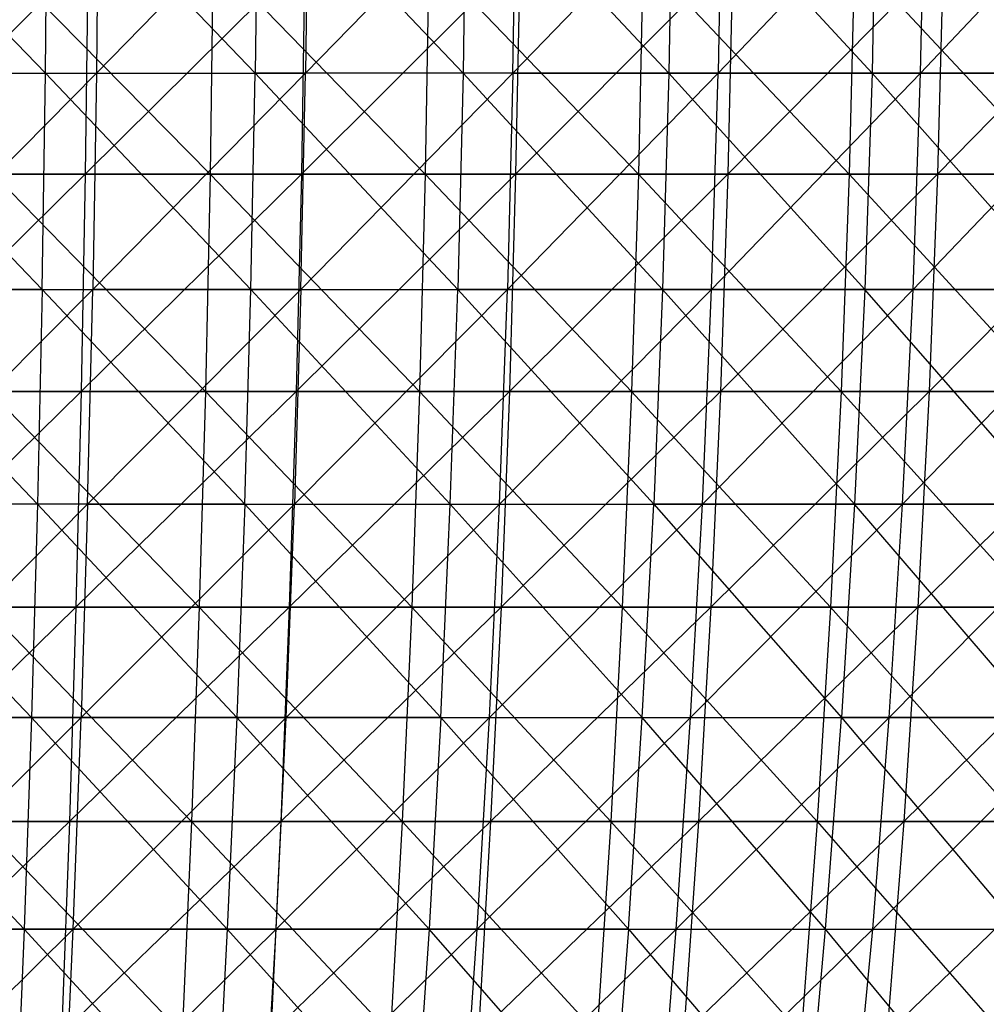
# Model space of a CAD drawing. Extents: x -125 to 125, y -143 to 0.
# Tile 142 of 256: x 8 to 19, y -99 to -87. Entities that reach past the tile are written whole.
import ezdxf

# ---------------------------------------------------------------- set-up
doc = ezdxf.new("R2010")
doc.units = 0
doc.header["$LTSCALE"] = 25.4
doc.layers.get('0').update_dxf_attribs({"linetype": 'CONTINUOUS'})

# ---------------------------------------------------------------- blocks, each defined once
blk = doc.blocks.new('NL2500027000_STL_3')
at = {"color": 0}
for p, q in [((8.224, -87.984, 55.371), (5.818, -85.494, 55.837)), ((8.224, -87.984, 55.371), (5.818, -85.494, 55.837)), ((8.224, -87.984, 55.371), (8.248, -85.494, 55.53)), ((8.224, -87.984, 55.371), (8.248, -85.494, 55.53)), ((8.248, -85.494, 55.53), (10.632, -87.984, 54.96)), ((8.248, -85.494, 55.53), (10.632, -87.984, 54.96)), ((8.832, -85.494, -55.44), (8.807, -87.984, -55.282)), ((8.807, -87.984, -55.282), (11.242, -85.494, -55.002)), ((8.832, -85.494, -55.44), (8.807, -87.984, -55.282)), ((8.807, -87.984, -55.282), (11.242, -85.494, -55.002)), ((10.662, -85.494, 55.118), (10.632, -87.984, 54.96)), ((10.662, -85.494, 55.118), (10.632, -87.984, 54.96)), ((13.019, -87.984, 54.444), (10.662, -85.494, 55.118)), ((13.019, -87.984, 54.444), (10.662, -85.494, 55.118)), ((13.63, -85.494, -54.46), (11.21, -87.984, -54.845)), ((11.242, -85.494, -55.002), (11.21, -87.984, -54.845)), ((13.63, -85.494, -54.46), (11.21, -87.984, -54.845)), ((11.242, -85.494, -55.002), (11.21, -87.984, -54.845)), ((13.056, -85.494, 54.6), (13.019, -87.984, 54.444)), ((13.056, -85.494, 54.6), (13.019, -87.984, 54.444)), ((15.381, -87.984, 53.824), (13.056, -85.494, 54.6)), ((15.381, -87.984, 53.824), (13.056, -85.494, 54.6)), ((13.591, -87.984, -54.304), (13.63, -85.494, -54.46)), ((13.591, -87.984, -54.304), (13.63, -85.494, -54.46)), ((13.591, -87.984, -54.304), (15.993, -85.494, -53.813)), ((13.591, -87.984, -54.304), (15.993, -85.494, -53.813)), ((15.426, -85.494, 53.979), (15.381, -87.984, 53.824)), ((15.426, -85.494, 53.979), (15.381, -87.984, 53.824)), ((17.715, -87.984, 53.102), (15.426, -85.494, 53.979)), ((17.715, -87.984, 53.102), (15.426, -85.494, 53.979)), ((18.325, -85.494, -53.064), (15.947, -87.984, -53.659)), ((15.993, -85.494, -53.813), (15.947, -87.984, -53.659)), ((18.325, -85.494, -53.064), (15.947, -87.984, -53.659)), ((15.993, -85.494, -53.813), (15.947, -87.984, -53.659)), ((17.765, -85.494, 53.254), (17.715, -87.984, 53.102)), ((17.765, -85.494, 53.254), (17.715, -87.984, 53.102)), ((18.273, -87.984, -52.913), (18.325, -85.494, -53.064)), ((18.273, -87.984, -52.913), (18.325, -85.494, -53.064)), ((18.273, -87.984, -52.913), (20.622, -85.494, -52.215)), ((18.273, -87.984, -52.913), (20.622, -85.494, -52.215)), ((8.71, -86.636, -59.245), (6.183, -89.141, -59.351)), ((8.71, -86.636, -59.245), (6.183, -89.141, -59.351)), ((7.651, -86.636, 59.391), (10.113, -89.141, 58.809)), ((7.651, -86.636, 59.391), (10.113, -89.141, 58.809)), ((8.71, -86.636, -59.245), (8.68, -89.141, -59.037)), ((8.71, -86.636, -59.245), (8.68, -89.141, -59.037)), ((11.2, -86.636, -58.825), (8.68, -89.141, -59.037)), ((11.2, -86.636, -58.825), (8.68, -89.141, -59.037)), ((10.148, -86.636, 59.016), (10.113, -89.141, 58.809)), ((10.148, -86.636, 59.016), (10.113, -89.141, 58.809)), ((10.148, -86.636, 59.016), (12.583, -89.141, 58.33)), ((10.148, -86.636, 59.016), (12.583, -89.141, 58.33)), ((11.2, -86.636, -58.825), (11.161, -89.141, -58.619)), ((11.2, -86.636, -58.825), (11.161, -89.141, -58.619)), ((13.67, -86.636, -58.301), (11.161, -89.141, -58.619)), ((13.67, -86.636, -58.301), (11.161, -89.141, -58.619)), ((12.627, -86.636, 58.536), (12.583, -89.141, 58.33)), ((12.627, -86.636, 58.536), (12.583, -89.141, 58.33)), ((12.627, -86.636, 58.536), (15.031, -89.141, 57.748)), ((12.627, -86.636, 58.536), (15.031, -89.141, 57.748)), ((13.67, -86.636, -58.301), (13.622, -89.141, -58.096)), ((13.67, -86.636, -58.301), (13.622, -89.141, -58.096)), ((16.115, -86.636, -57.673), (13.622, -89.141, -58.096)), ((16.115, -86.636, -57.673), (13.622, -89.141, -58.096)), ((15.084, -86.636, 57.951), (15.031, -89.141, 57.748)), ((15.084, -86.636, 57.951), (15.031, -89.141, 57.748)), ((15.084, -86.636, 57.951), (17.452, -89.141, 57.063)), ((15.084, -86.636, 57.951), (17.452, -89.141, 57.063)), ((16.115, -86.636, -57.673), (16.059, -89.141, -57.471)), ((16.115, -86.636, -57.673), (16.059, -89.141, -57.471)), ((18.532, -86.636, -56.942), (16.059, -89.141, -57.471)), ((18.532, -86.636, -56.942), (16.059, -89.141, -57.471)), ((17.513, -86.636, 57.264), (17.452, -89.141, 57.063)), ((17.513, -86.636, 57.264), (17.452, -89.141, 57.063)), ((17.513, -86.636, 57.264), (19.842, -89.141, 56.277)), ((17.513, -86.636, 57.264), (19.842, -89.141, 56.277)), ((18.532, -86.636, -56.942), (18.467, -89.141, -56.743)), ((18.532, -86.636, -56.942), (18.467, -89.141, -56.743)), ((20.916, -86.636, -56.11), (18.467, -89.141, -56.743)), ((20.916, -86.636, -56.11), (18.467, -89.141, -56.743)), ((5.801, -87.984, 55.678), (8.185, -90.464, 55.109)), ((5.801, -87.984, 55.678), (8.185, -90.464, 55.109)), ((5.801, -87.984, 55.678), (8.224, -87.984, 55.371)), ((5.801, -87.984, 55.678), (8.224, -87.984, 55.371)), ((6.357, -90.464, -55.349), (8.807, -87.984, -55.282)), ((6.357, -90.464, -55.349), (8.807, -87.984, -55.282)), ((6.387, -87.984, -55.613), (8.807, -87.984, -55.282)), ((6.387, -87.984, -55.613), (8.807, -87.984, -55.282)), ((8.185, -90.464, 55.109), (8.224, -87.984, 55.371)), ((8.185, -90.464, 55.109), (8.224, -87.984, 55.371)), ((10.581, -90.464, 54.699), (8.224, -87.984, 55.371)), ((8.224, -87.984, 55.371), (10.632, -87.984, 54.96)), ((8.224, -87.984, 55.371), (10.632, -87.984, 54.96)), ((10.581, -90.464, 54.699), (8.224, -87.984, 55.371)), ((11.21, -87.984, -54.845), (8.765, -90.464, -55.02)), ((8.807, -87.984, -55.282), (8.765, -90.464, -55.02)), ((11.21, -87.984, -54.845), (8.765, -90.464, -55.02)), ((8.807, -87.984, -55.282), (8.765, -90.464, -55.02)), ((8.807, -87.984, -55.282), (11.21, -87.984, -54.845)), ((8.807, -87.984, -55.282), (11.21, -87.984, -54.845)), ((10.581, -90.464, 54.699), (10.632, -87.984, 54.96)), ((10.581, -90.464, 54.699), (10.632, -87.984, 54.96)), ((10.632, -87.984, 54.96), (12.957, -90.464, 54.186)), ((13.019, -87.984, 54.444), (10.632, -87.984, 54.96)), ((13.019, -87.984, 54.444), (10.632, -87.984, 54.96)), ((10.632, -87.984, 54.96), (12.957, -90.464, 54.186)), ((11.157, -90.464, -54.585), (11.21, -87.984, -54.845)), ((11.157, -90.464, -54.585), (11.21, -87.984, -54.845)), ((11.157, -90.464, -54.585), (13.591, -87.984, -54.304)), ((11.157, -90.464, -54.585), (13.591, -87.984, -54.304)), ((13.591, -87.984, -54.304), (11.21, -87.984, -54.845)), ((13.591, -87.984, -54.304), (11.21, -87.984, -54.845)), ((13.019, -87.984, 54.444), (12.957, -90.464, 54.186)), ((13.019, -87.984, 54.444), (12.957, -90.464, 54.186)), ((15.381, -87.984, 53.824), (13.019, -87.984, 54.444)), ((15.381, -87.984, 53.824), (13.019, -87.984, 54.444)), ((15.308, -90.464, 53.569), (13.019, -87.984, 54.444)), ((15.308, -90.464, 53.569), (13.019, -87.984, 54.444)), ((15.947, -87.984, -53.659), (13.527, -90.464, -54.046)), ((13.591, -87.984, -54.304), (13.527, -90.464, -54.046)), ((15.947, -87.984, -53.659), (13.527, -90.464, -54.046)), ((13.591, -87.984, -54.304), (13.527, -90.464, -54.046)), ((13.591, -87.984, -54.304), (15.947, -87.984, -53.659)), ((13.591, -87.984, -54.304), (15.947, -87.984, -53.659)), ((15.381, -87.984, 53.824), (15.308, -90.464, 53.569)), ((15.381, -87.984, 53.824), (15.308, -90.464, 53.569)), ((17.715, -87.984, 53.102), (15.381, -87.984, 53.824)), ((17.715, -87.984, 53.102), (15.381, -87.984, 53.824)), ((17.631, -90.464, 52.85), (15.381, -87.984, 53.824)), ((17.631, -90.464, 52.85), (15.381, -87.984, 53.824)), ((15.871, -90.464, -53.405), (15.947, -87.984, -53.659)), ((15.871, -90.464, -53.405), (15.947, -87.984, -53.659)), ((15.871, -90.464, -53.405), (18.273, -87.984, -52.913)), ((15.871, -90.464, -53.405), (18.273, -87.984, -52.913)), ((15.947, -87.984, -53.659), (18.273, -87.984, -52.913)), ((15.947, -87.984, -53.659), (18.273, -87.984, -52.913)), ((17.715, -87.984, 53.102), (17.631, -90.464, 52.85)), ((17.715, -87.984, 53.102), (17.631, -90.464, 52.85)), ((20.014, -87.984, 52.279), (17.715, -87.984, 53.102)), ((20.014, -87.984, 52.279), (17.715, -87.984, 53.102)), ((19.919, -90.464, 52.031), (17.715, -87.984, 53.102)), ((19.919, -90.464, 52.031), (17.715, -87.984, 53.102)), ((18.186, -90.464, -52.662), (18.273, -87.984, -52.913)), ((18.186, -90.464, -52.662), (18.273, -87.984, -52.913)), ((18.186, -90.464, -52.662), (20.563, -87.984, -52.065)), ((18.186, -90.464, -52.662), (20.563, -87.984, -52.065)), ((18.273, -87.984, -52.913), (20.563, -87.984, -52.065)), ((18.273, -87.984, -52.913), (20.563, -87.984, -52.065)), ((8.68, -89.141, -59.037), (6.15, -91.635, -59.038)), ((8.68, -89.141, -59.037), (6.15, -91.635, -59.038)), ((8.68, -89.141, -59.037), (6.183, -89.141, -59.351)), ((8.68, -89.141, -59.037), (6.183, -89.141, -59.351)), ((7.625, -89.141, 59.183), (10.113, -89.141, 58.809)), ((7.625, -89.141, 59.183), (10.113, -89.141, 58.809)), ((7.625, -89.141, 59.183), (10.059, -91.635, 58.499)), ((7.625, -89.141, 59.183), (10.059, -91.635, 58.499)), ((8.68, -89.141, -59.037), (8.634, -91.635, -58.726)), ((8.68, -89.141, -59.037), (8.634, -91.635, -58.726)), ((11.161, -89.141, -58.619), (8.634, -91.635, -58.726)), ((11.161, -89.141, -58.619), (8.634, -91.635, -58.726)), ((11.161, -89.141, -58.619), (8.68, -89.141, -59.037)), ((11.161, -89.141, -58.619), (8.68, -89.141, -59.037)), ((10.113, -89.141, 58.809), (10.059, -91.635, 58.499)), ((10.113, -89.141, 58.809), (10.059, -91.635, 58.499)), ((10.113, -89.141, 58.809), (12.583, -89.141, 58.33)), ((10.113, -89.141, 58.809), (12.583, -89.141, 58.33)), ((10.113, -89.141, 58.809), (12.517, -91.635, 58.023)), ((10.113, -89.141, 58.809), (12.517, -91.635, 58.023)), ((11.161, -89.141, -58.619), (11.102, -91.635, -58.31)), ((11.161, -89.141, -58.619), (11.102, -91.635, -58.31)), ((13.622, -89.141, -58.096), (11.102, -91.635, -58.31)), ((13.622, -89.141, -58.096), (11.102, -91.635, -58.31)), ((13.622, -89.141, -58.096), (11.161, -89.141, -58.619)), ((13.622, -89.141, -58.096), (11.161, -89.141, -58.619)), ((12.583, -89.141, 58.33), (12.517, -91.635, 58.023)), ((12.583, -89.141, 58.33), (12.517, -91.635, 58.023)), ((12.583, -89.141, 58.33), (15.031, -89.141, 57.748)), ((12.583, -89.141, 58.33), (15.031, -89.141, 57.748)), ((12.583, -89.141, 58.33), (14.952, -91.635, 57.443)), ((12.583, -89.141, 58.33), (14.952, -91.635, 57.443)), ((13.622, -89.141, -58.096), (13.55, -91.635, -57.79)), ((13.622, -89.141, -58.096), (13.55, -91.635, -57.79)), ((16.059, -89.141, -57.471), (13.55, -91.635, -57.79)), ((16.059, -89.141, -57.471), (13.55, -91.635, -57.79)), ((16.059, -89.141, -57.471), (13.622, -89.141, -58.096)), ((16.059, -89.141, -57.471), (13.622, -89.141, -58.096)), ((15.031, -89.141, 57.748), (14.952, -91.635, 57.443)), ((15.031, -89.141, 57.748), (14.952, -91.635, 57.443)), ((15.031, -89.141, 57.748), (17.452, -89.141, 57.063)), ((15.031, -89.141, 57.748), (17.452, -89.141, 57.063)), ((15.031, -89.141, 57.748), (17.36, -91.635, 56.762)), ((15.031, -89.141, 57.748), (17.36, -91.635, 56.762)), ((16.059, -89.141, -57.471), (15.974, -91.635, -57.167)), ((16.059, -89.141, -57.471), (15.974, -91.635, -57.167)), ((18.467, -89.141, -56.743), (15.974, -91.635, -57.167)), ((18.467, -89.141, -56.743), (15.974, -91.635, -57.167)), ((18.467, -89.141, -56.743), (16.059, -89.141, -57.471)), ((18.467, -89.141, -56.743), (16.059, -89.141, -57.471)), ((17.452, -89.141, 57.063), (17.36, -91.635, 56.762)), ((17.452, -89.141, 57.063), (17.36, -91.635, 56.762)), ((17.452, -89.141, 57.063), (19.842, -89.141, 56.277)), ((17.452, -89.141, 57.063), (19.842, -89.141, 56.277)), ((17.452, -89.141, 57.063), (19.737, -91.635, 55.98)), ((17.452, -89.141, 57.063), (19.737, -91.635, 55.98)), ((18.467, -89.141, -56.743), (18.37, -91.635, -56.443)), ((18.467, -89.141, -56.743), (18.37, -91.635, -56.443)), ((20.843, -89.141, -55.914), (18.37, -91.635, -56.443)), ((20.843, -89.141, -55.914), (18.37, -91.635, -56.443)), ((20.843, -89.141, -55.914), (18.467, -89.141, -56.743)), ((20.843, -89.141, -55.914), (18.467, -89.141, -56.743)), ((8.185, -90.464, 55.109), (5.774, -90.464, 55.413)), ((8.185, -90.464, 55.109), (5.774, -90.464, 55.413)), ((8.131, -92.931, 54.743), (5.774, -90.464, 55.413)), ((8.131, -92.931, 54.743), (5.774, -90.464, 55.413)), ((8.765, -90.464, -55.02), (6.314, -92.931, -54.982)), ((8.765, -90.464, -55.02), (6.314, -92.931, -54.982)), ((6.357, -90.464, -55.349), (8.765, -90.464, -55.02)), ((6.357, -90.464, -55.349), (8.765, -90.464, -55.02)), ((8.185, -90.464, 55.109), (8.131, -92.931, 54.743)), ((8.185, -90.464, 55.109), (8.131, -92.931, 54.743)), ((8.185, -90.464, 55.109), (10.511, -92.931, 54.336)), ((8.185, -90.464, 55.109), (10.511, -92.931, 54.336)), ((8.185, -90.464, 55.109), (10.581, -90.464, 54.699)), ((8.185, -90.464, 55.109), (10.581, -90.464, 54.699)), ((8.707, -92.931, -54.654), (8.765, -90.464, -55.02)), ((8.707, -92.931, -54.654), (8.765, -90.464, -55.02)), ((8.707, -92.931, -54.654), (11.157, -90.464, -54.585)), ((8.707, -92.931, -54.654), (11.157, -90.464, -54.585)), ((11.157, -90.464, -54.585), (8.765, -90.464, -55.02)), ((11.157, -90.464, -54.585), (8.765, -90.464, -55.02)), ((10.511, -92.931, 54.336), (10.581, -90.464, 54.699)), ((10.511, -92.931, 54.336), (10.581, -90.464, 54.699)), ((12.871, -92.931, 53.826), (10.581, -90.464, 54.699)), ((10.581, -90.464, 54.699), (12.957, -90.464, 54.186)), ((10.581, -90.464, 54.699), (12.957, -90.464, 54.186)), ((12.871, -92.931, 53.826), (10.581, -90.464, 54.699)), ((13.527, -90.464, -54.046), (11.082, -92.931, -54.222)), ((11.157, -90.464, -54.585), (11.082, -92.931, -54.222)), ((13.527, -90.464, -54.046), (11.082, -92.931, -54.222)), ((11.157, -90.464, -54.585), (11.082, -92.931, -54.222)), ((11.157, -90.464, -54.585), (13.527, -90.464, -54.046)), ((11.157, -90.464, -54.585), (13.527, -90.464, -54.046)), ((12.871, -92.931, 53.826), (12.957, -90.464, 54.186)), ((12.871, -92.931, 53.826), (12.957, -90.464, 54.186)), ((12.957, -90.464, 54.186), (15.207, -92.931, 53.213)), ((15.308, -90.464, 53.569), (12.957, -90.464, 54.186)), ((15.308, -90.464, 53.569), (12.957, -90.464, 54.186)), ((12.957, -90.464, 54.186), (15.207, -92.931, 53.213)), ((13.437, -92.931, -53.687), (13.527, -90.464, -54.046)), ((13.437, -92.931, -53.687), (13.527, -90.464, -54.046)), ((13.437, -92.931, -53.687), (15.871, -90.464, -53.405)), ((13.437, -92.931, -53.687), (15.871, -90.464, -53.405)), ((13.527, -90.464, -54.046), (15.871, -90.464, -53.405)), ((13.527, -90.464, -54.046), (15.871, -90.464, -53.405)), ((15.308, -90.464, 53.569), (15.207, -92.931, 53.213)), ((15.308, -90.464, 53.569), (15.207, -92.931, 53.213)), ((17.631, -90.464, 52.85), (15.308, -90.464, 53.569)), ((17.631, -90.464, 52.85), (15.308, -90.464, 53.569)), ((17.513, -92.931, 52.499), (15.308, -90.464, 53.569)), ((17.513, -92.931, 52.499), (15.308, -90.464, 53.569)), ((15.766, -92.931, -53.05), (15.871, -90.464, -53.405)), ((15.766, -92.931, -53.05), (15.871, -90.464, -53.405)), ((15.766, -92.931, -53.05), (18.186, -90.464, -52.662)), ((15.766, -92.931, -53.05), (18.186, -90.464, -52.662)), ((15.871, -90.464, -53.405), (18.186, -90.464, -52.662)), ((15.871, -90.464, -53.405), (18.186, -90.464, -52.662)), ((17.631, -90.464, 52.85), (17.513, -92.931, 52.499)), ((17.631, -90.464, 52.85), (17.513, -92.931, 52.499)), ((19.919, -90.464, 52.031), (17.631, -90.464, 52.85)), ((19.919, -90.464, 52.031), (17.631, -90.464, 52.85)), ((19.787, -92.931, 51.685), (17.631, -90.464, 52.85)), ((19.787, -92.931, 51.685), (17.631, -90.464, 52.85)), ((18.065, -92.931, -52.312), (18.186, -90.464, -52.662)), ((18.065, -92.931, -52.312), (18.186, -90.464, -52.662)), ((18.065, -92.931, -52.312), (20.466, -90.464, -51.818)), ((18.065, -92.931, -52.312), (20.466, -90.464, -51.818)), ((18.186, -90.464, -52.662), (20.466, -90.464, -51.818)), ((18.186, -90.464, -52.662), (20.466, -90.464, -51.818)), ((8.634, -91.635, -58.726), (6.107, -94.113, -58.621)), ((8.634, -91.635, -58.726), (6.107, -94.113, -58.621)), ((8.634, -91.635, -58.726), (6.15, -91.635, -59.038)), ((8.634, -91.635, -58.726), (6.15, -91.635, -59.038)), ((7.584, -91.635, 58.871), (10.059, -91.635, 58.499)), ((7.584, -91.635, 58.871), (10.059, -91.635, 58.499)), ((7.584, -91.635, 58.871), (9.989, -94.113, 58.086)), ((7.584, -91.635, 58.871), (9.989, -94.113, 58.086)), ((8.634, -91.635, -58.726), (8.573, -94.113, -58.312)), ((8.634, -91.635, -58.726), (8.573, -94.113, -58.312)), ((11.102, -91.635, -58.31), (8.573, -94.113, -58.312)), ((11.102, -91.635, -58.31), (8.573, -94.113, -58.312)), ((11.102, -91.635, -58.31), (8.634, -91.635, -58.726)), ((11.102, -91.635, -58.31), (8.634, -91.635, -58.726)), ((10.059, -91.635, 58.499), (9.989, -94.113, 58.086)), ((10.059, -91.635, 58.499), (9.989, -94.113, 58.086)), ((10.059, -91.635, 58.499), (12.517, -91.635, 58.023)), ((10.059, -91.635, 58.499), (12.517, -91.635, 58.023)), ((10.059, -91.635, 58.499), (12.428, -94.113, 57.613)), ((10.059, -91.635, 58.499), (12.428, -94.113, 57.613)), ((11.102, -91.635, -58.31), (11.023, -94.113, -57.898)), ((11.102, -91.635, -58.31), (11.023, -94.113, -57.898)), ((13.55, -91.635, -57.79), (11.023, -94.113, -57.898)), ((13.55, -91.635, -57.79), (11.023, -94.113, -57.898)), ((13.55, -91.635, -57.79), (11.102, -91.635, -58.31)), ((13.55, -91.635, -57.79), (11.102, -91.635, -58.31)), ((12.517, -91.635, 58.023), (12.428, -94.113, 57.613)), ((12.517, -91.635, 58.023), (12.428, -94.113, 57.613)), ((12.517, -91.635, 58.023), (14.952, -91.635, 57.443)), ((12.517, -91.635, 58.023), (14.952, -91.635, 57.443)), ((12.517, -91.635, 58.023), (14.846, -94.113, 57.038)), ((12.517, -91.635, 58.023), (14.846, -94.113, 57.038)), ((13.55, -91.635, -57.79), (13.454, -94.113, -57.382)), ((13.55, -91.635, -57.79), (13.454, -94.113, -57.382)), ((15.974, -91.635, -57.167), (13.454, -94.113, -57.382)), ((15.974, -91.635, -57.167), (13.454, -94.113, -57.382)), ((15.974, -91.635, -57.167), (13.55, -91.635, -57.79)), ((15.974, -91.635, -57.167), (13.55, -91.635, -57.79)), ((14.952, -91.635, 57.443), (14.846, -94.113, 57.038)), ((14.952, -91.635, 57.443), (14.846, -94.113, 57.038)), ((14.952, -91.635, 57.443), (17.36, -91.635, 56.762)), ((14.952, -91.635, 57.443), (17.36, -91.635, 56.762)), ((14.952, -91.635, 57.443), (17.237, -94.113, 56.362)), ((14.952, -91.635, 57.443), (17.237, -94.113, 56.362)), ((15.974, -91.635, -57.167), (15.862, -94.113, -56.764)), ((15.974, -91.635, -57.167), (15.862, -94.113, -56.764)), ((18.37, -91.635, -56.443), (15.862, -94.113, -56.764)), ((18.37, -91.635, -56.443), (15.862, -94.113, -56.764)), ((18.37, -91.635, -56.443), (15.974, -91.635, -57.167)), ((18.37, -91.635, -56.443), (15.974, -91.635, -57.167)), ((17.36, -91.635, 56.762), (17.237, -94.113, 56.362)), ((17.36, -91.635, 56.762), (17.237, -94.113, 56.362)), ((17.36, -91.635, 56.762), (19.737, -91.635, 55.98)), ((17.36, -91.635, 56.762), (19.737, -91.635, 55.98)), ((17.36, -91.635, 56.762), (19.598, -94.113, 55.585)), ((17.36, -91.635, 56.762), (19.598, -94.113, 55.585)), ((18.37, -91.635, -56.443), (18.24, -94.113, -56.045)), ((18.37, -91.635, -56.443), (18.24, -94.113, -56.045)), ((20.733, -91.635, -55.619), (18.24, -94.113, -56.045)), ((20.733, -91.635, -55.619), (18.24, -94.113, -56.045)), ((20.733, -91.635, -55.619), (18.37, -91.635, -56.443)), ((20.733, -91.635, -55.619), (18.37, -91.635, -56.443)), ((8.131, -92.931, 54.743), (5.735, -92.931, 55.045)), ((8.131, -92.931, 54.743), (5.735, -92.931, 55.045)), ((8.061, -95.38, 54.273), (5.735, -92.931, 55.045)), ((8.061, -95.38, 54.273), (5.735, -92.931, 55.045)), ((6.26, -95.38, -54.511), (8.707, -92.931, -54.654)), ((6.26, -95.38, -54.511), (8.707, -92.931, -54.654)), ((8.707, -92.931, -54.654), (6.314, -92.931, -54.982)), ((8.707, -92.931, -54.654), (6.314, -92.931, -54.982)), ((8.131, -92.931, 54.743), (8.061, -95.38, 54.273)), ((8.131, -92.931, 54.743), (8.061, -95.38, 54.273)), ((10.511, -92.931, 54.336), (8.131, -92.931, 54.743)), ((10.511, -92.931, 54.336), (8.131, -92.931, 54.743)), ((10.421, -95.38, 53.87), (8.131, -92.931, 54.743)), ((10.421, -95.38, 53.87), (8.131, -92.931, 54.743)), ((11.082, -92.931, -54.222), (8.632, -95.38, -54.186)), ((8.707, -92.931, -54.654), (8.632, -95.38, -54.186)), ((11.082, -92.931, -54.222), (8.632, -95.38, -54.186)), ((8.707, -92.931, -54.654), (8.632, -95.38, -54.186)), ((8.707, -92.931, -54.654), (11.082, -92.931, -54.222)), ((8.707, -92.931, -54.654), (11.082, -92.931, -54.222)), ((10.511, -92.931, 54.336), (10.421, -95.38, 53.87)), ((10.511, -92.931, 54.336), (10.421, -95.38, 53.87)), ((10.511, -92.931, 54.336), (12.761, -95.38, 53.364)), ((10.511, -92.931, 54.336), (12.761, -95.38, 53.364)), ((10.511, -92.931, 54.336), (12.871, -92.931, 53.826)), ((10.511, -92.931, 54.336), (12.871, -92.931, 53.826)), ((10.987, -95.38, -53.758), (11.082, -92.931, -54.222)), ((10.987, -95.38, -53.758), (11.082, -92.931, -54.222)), ((10.987, -95.38, -53.758), (13.437, -92.931, -53.687)), ((10.987, -95.38, -53.758), (13.437, -92.931, -53.687)), ((11.082, -92.931, -54.222), (13.437, -92.931, -53.687)), ((11.082, -92.931, -54.222), (13.437, -92.931, -53.687)), ((12.761, -95.38, 53.364), (12.871, -92.931, 53.826)), ((12.761, -95.38, 53.364), (12.871, -92.931, 53.826)), ((15.076, -95.38, 52.757), (12.871, -92.931, 53.826)), ((12.871, -92.931, 53.826), (15.207, -92.931, 53.213)), ((12.871, -92.931, 53.826), (15.207, -92.931, 53.213)), ((15.076, -95.38, 52.757), (12.871, -92.931, 53.826)), ((13.322, -95.38, -53.227), (13.437, -92.931, -53.687)), ((13.322, -95.38, -53.227), (13.437, -92.931, -53.687)), ((13.322, -95.38, -53.227), (15.766, -92.931, -53.05)), ((13.322, -95.38, -53.227), (15.766, -92.931, -53.05)), ((13.437, -92.931, -53.687), (15.766, -92.931, -53.05)), ((13.437, -92.931, -53.687), (15.766, -92.931, -53.05)), ((15.076, -95.38, 52.757), (15.207, -92.931, 53.213)), ((15.076, -95.38, 52.757), (15.207, -92.931, 53.213)), ((15.207, -92.931, 53.213), (17.363, -95.38, 52.049)), ((17.513, -92.931, 52.499), (15.207, -92.931, 53.213)), ((17.513, -92.931, 52.499), (15.207, -92.931, 53.213)), ((15.207, -92.931, 53.213), (17.363, -95.38, 52.049)), ((15.631, -95.38, -52.595), (15.766, -92.931, -53.05)), ((15.631, -95.38, -52.595), (15.766, -92.931, -53.05)), ((15.631, -95.38, -52.595), (18.065, -92.931, -52.312)), ((15.631, -95.38, -52.595), (18.065, -92.931, -52.312)), ((15.766, -92.931, -53.05), (18.065, -92.931, -52.312)), ((15.766, -92.931, -53.05), (18.065, -92.931, -52.312)), ((17.513, -92.931, 52.499), (17.363, -95.38, 52.049)), ((17.513, -92.931, 52.499), (17.363, -95.38, 52.049)), ((19.787, -92.931, 51.685), (17.513, -92.931, 52.499)), ((19.787, -92.931, 51.685), (17.513, -92.931, 52.499)), ((19.617, -95.38, 51.242), (17.513, -92.931, 52.499)), ((19.617, -95.38, 51.242), (17.513, -92.931, 52.499)), ((17.91, -95.38, -51.863), (18.065, -92.931, -52.312)), ((17.91, -95.38, -51.863), (18.065, -92.931, -52.312)), ((17.91, -95.38, -51.863), (20.33, -92.931, -51.474)), ((17.91, -95.38, -51.863), (20.33, -92.931, -51.474)), ((18.065, -92.931, -52.312), (20.33, -92.931, -51.474)), ((18.065, -92.931, -52.312), (20.33, -92.931, -51.474)), ((8.573, -94.113, -58.312), (6.053, -96.571, -58.102)), ((8.573, -94.113, -58.312), (6.053, -96.571, -58.102)), ((8.573, -94.113, -58.312), (6.107, -94.113, -58.621)), ((8.573, -94.113, -58.312), (6.107, -94.113, -58.621)), ((7.531, -94.113, 58.455), (9.989, -94.113, 58.086)), ((7.531, -94.113, 58.455), (9.989, -94.113, 58.086)), ((7.531, -94.113, 58.455), (9.9, -96.571, 57.571)), ((7.531, -94.113, 58.455), (9.9, -96.571, 57.571)), ((8.573, -94.113, -58.312), (8.497, -96.571, -57.795)), ((8.573, -94.113, -58.312), (8.497, -96.571, -57.795)), ((11.023, -94.113, -57.898), (8.497, -96.571, -57.795)), ((11.023, -94.113, -57.898), (8.497, -96.571, -57.795)), ((11.023, -94.113, -57.898), (8.573, -94.113, -58.312)), ((11.023, -94.113, -57.898), (8.573, -94.113, -58.312)), ((9.989, -94.113, 58.086), (9.9, -96.571, 57.571)), ((9.989, -94.113, 58.086), (9.9, -96.571, 57.571)), ((9.989, -94.113, 58.086), (12.428, -94.113, 57.613)), ((9.989, -94.113, 58.086), (12.428, -94.113, 57.613)), ((9.989, -94.113, 58.086), (12.318, -96.571, 57.103)), ((9.989, -94.113, 58.086), (12.318, -96.571, 57.103)), ((11.023, -94.113, -57.898), (10.926, -96.571, -57.385)), ((11.023, -94.113, -57.898), (10.926, -96.571, -57.385)), ((13.454, -94.113, -57.382), (10.926, -96.571, -57.385)), ((13.454, -94.113, -57.382), (10.926, -96.571, -57.385)), ((13.454, -94.113, -57.382), (11.023, -94.113, -57.898)), ((13.454, -94.113, -57.382), (11.023, -94.113, -57.898)), ((12.428, -94.113, 57.613), (12.318, -96.571, 57.103)), ((12.428, -94.113, 57.613), (12.318, -96.571, 57.103)), ((12.428, -94.113, 57.613), (14.846, -94.113, 57.038)), ((12.428, -94.113, 57.613), (14.846, -94.113, 57.038)), ((12.428, -94.113, 57.613), (14.715, -96.571, 56.533)), ((12.428, -94.113, 57.613), (14.715, -96.571, 56.533)), ((13.454, -94.113, -57.382), (13.335, -96.571, -56.874)), ((13.454, -94.113, -57.382), (13.335, -96.571, -56.874)), ((15.862, -94.113, -56.764), (13.335, -96.571, -56.874)), ((15.862, -94.113, -56.764), (13.335, -96.571, -56.874)), ((15.862, -94.113, -56.764), (13.454, -94.113, -57.382)), ((15.862, -94.113, -56.764), (13.454, -94.113, -57.382)), ((14.846, -94.113, 57.038), (14.715, -96.571, 56.533)), ((14.846, -94.113, 57.038), (14.715, -96.571, 56.533)), ((14.846, -94.113, 57.038), (17.237, -94.113, 56.362)), ((14.846, -94.113, 57.038), (17.237, -94.113, 56.362)), ((14.846, -94.113, 57.038), (17.085, -96.571, 55.862)), ((14.846, -94.113, 57.038), (17.085, -96.571, 55.862)), ((15.862, -94.113, -56.764), (15.721, -96.571, -56.261)), ((15.862, -94.113, -56.764), (15.721, -96.571, -56.261)), ((18.24, -94.113, -56.045), (15.721, -96.571, -56.261)), ((18.24, -94.113, -56.045), (15.721, -96.571, -56.261)), ((18.24, -94.113, -56.045), (15.862, -94.113, -56.764)), ((18.24, -94.113, -56.045), (15.862, -94.113, -56.764)), ((17.237, -94.113, 56.362), (17.085, -96.571, 55.862)), ((17.237, -94.113, 56.362), (17.085, -96.571, 55.862)), ((17.237, -94.113, 56.362), (19.598, -94.113, 55.585)), ((17.237, -94.113, 56.362), (19.598, -94.113, 55.585)), ((17.237, -94.113, 56.362), (19.424, -96.571, 55.092)), ((17.237, -94.113, 56.362), (19.424, -96.571, 55.092)), ((18.24, -94.113, -56.045), (18.079, -96.571, -55.548)), ((18.24, -94.113, -56.045), (18.079, -96.571, -55.548)), ((20.587, -94.113, -55.226), (18.079, -96.571, -55.548)), ((20.587, -94.113, -55.226), (18.079, -96.571, -55.548)), ((20.587, -94.113, -55.226), (18.24, -94.113, -56.045)), ((20.587, -94.113, -55.226), (18.24, -94.113, -56.045)), ((8.061, -95.38, 54.273), (5.686, -95.38, 54.573)), ((8.061, -95.38, 54.273), (5.686, -95.38, 54.573)), ((7.977, -97.807, 53.702), (5.686, -95.38, 54.573)), ((7.977, -97.807, 53.702), (5.686, -95.38, 54.573)), ((8.632, -95.38, -54.186), (6.195, -97.807, -53.937)), ((8.632, -95.38, -54.186), (6.195, -97.807, -53.937)), ((6.26, -95.38, -54.511), (8.632, -95.38, -54.186)), ((6.26, -95.38, -54.511), (8.632, -95.38, -54.186)), ((8.061, -95.38, 54.273), (7.977, -97.807, 53.702)), ((8.061, -95.38, 54.273), (7.977, -97.807, 53.702)), ((10.421, -95.38, 53.87), (8.061, -95.38, 54.273)), ((10.421, -95.38, 53.87), (8.061, -95.38, 54.273)), ((10.311, -97.807, 53.303), (8.061, -95.38, 54.273)), ((10.311, -97.807, 53.303), (8.061, -95.38, 54.273)), ((8.541, -97.807, -53.616), (8.632, -95.38, -54.186)), ((8.541, -97.807, -53.616), (8.632, -95.38, -54.186)), ((8.541, -97.807, -53.616), (10.987, -95.38, -53.758)), ((8.541, -97.807, -53.616), (10.987, -95.38, -53.758)), ((8.632, -95.38, -54.186), (10.987, -95.38, -53.758)), ((8.632, -95.38, -54.186), (10.987, -95.38, -53.758)), ((10.421, -95.38, 53.87), (10.311, -97.807, 53.303)), ((10.421, -95.38, 53.87), (10.311, -97.807, 53.303)), ((12.761, -95.38, 53.364), (10.421, -95.38, 53.87)), ((12.761, -95.38, 53.364), (10.421, -95.38, 53.87)), ((12.627, -97.807, 52.803), (10.421, -95.38, 53.87)), ((12.627, -97.807, 52.803), (10.421, -95.38, 53.87)), ((10.872, -97.807, -53.192), (10.987, -95.38, -53.758)), ((10.872, -97.807, -53.192), (10.987, -95.38, -53.758)), ((10.872, -97.807, -53.192), (13.322, -95.38, -53.227)), ((10.872, -97.807, -53.192), (13.322, -95.38, -53.227)), ((10.987, -95.38, -53.758), (13.322, -95.38, -53.227)), ((10.987, -95.38, -53.758), (13.322, -95.38, -53.227)), ((12.761, -95.38, 53.364), (12.627, -97.807, 52.803)), ((12.761, -95.38, 53.364), (12.627, -97.807, 52.803)), ((12.761, -95.38, 53.364), (14.918, -97.807, 52.202)), ((12.761, -95.38, 53.364), (14.918, -97.807, 52.202)), ((12.761, -95.38, 53.364), (15.076, -95.38, 52.757)), ((12.761, -95.38, 53.364), (15.076, -95.38, 52.757)), ((13.182, -97.807, -52.667), (13.322, -95.38, -53.227)), ((13.182, -97.807, -52.667), (13.322, -95.38, -53.227)), ((13.182, -97.807, -52.667), (15.631, -95.38, -52.595)), ((13.182, -97.807, -52.667), (15.631, -95.38, -52.595)), ((13.322, -95.38, -53.227), (15.631, -95.38, -52.595)), ((13.322, -95.38, -53.227), (15.631, -95.38, -52.595)), ((14.918, -97.807, 52.202), (15.076, -95.38, 52.757)), ((14.918, -97.807, 52.202), (15.076, -95.38, 52.757)), ((17.181, -97.807, 51.501), (15.076, -95.38, 52.757)), ((15.076, -95.38, 52.757), (17.363, -95.38, 52.049)), ((15.076, -95.38, 52.757), (17.363, -95.38, 52.049)), ((17.181, -97.807, 51.501), (15.076, -95.38, 52.757)), ((15.466, -97.807, -52.042), (15.631, -95.38, -52.595)), ((15.466, -97.807, -52.042), (15.631, -95.38, -52.595)), ((15.466, -97.807, -52.042), (17.91, -95.38, -51.863)), ((15.466, -97.807, -52.042), (17.91, -95.38, -51.863)), ((15.631, -95.38, -52.595), (17.91, -95.38, -51.863)), ((15.631, -95.38, -52.595), (17.91, -95.38, -51.863)), ((17.181, -97.807, 51.501), (17.363, -95.38, 52.049)), ((17.181, -97.807, 51.501), (17.363, -95.38, 52.049)), ((17.363, -95.38, 52.049), (19.411, -97.807, 50.703)), ((19.617, -95.38, 51.242), (17.363, -95.38, 52.049)), ((19.617, -95.38, 51.242), (17.363, -95.38, 52.049)), ((17.363, -95.38, 52.049), (19.411, -97.807, 50.703)), ((17.722, -97.807, -51.318), (17.91, -95.38, -51.863)), ((17.722, -97.807, -51.318), (17.91, -95.38, -51.863)), ((17.722, -97.807, -51.318), (20.155, -95.38, -51.033)), ((17.722, -97.807, -51.318), (20.155, -95.38, -51.033)), ((17.91, -95.38, -51.863), (20.155, -95.38, -51.033)), ((17.91, -95.38, -51.863), (20.155, -95.38, -51.033)), ((8.497, -96.571, -57.795), (5.988, -99.006, -57.48)), ((8.497, -96.571, -57.795), (5.988, -99.006, -57.48)), ((8.497, -96.571, -57.795), (6.053, -96.571, -58.102)), ((8.497, -96.571, -57.795), (6.053, -96.571, -58.102)), ((7.464, -96.571, 57.937), (9.9, -96.571, 57.571)), ((7.464, -96.571, 57.937), (9.9, -96.571, 57.571)), ((7.464, -96.571, 57.937), (9.794, -99.006, 56.956)), ((7.464, -96.571, 57.937), (9.794, -99.006, 56.956)), ((8.497, -96.571, -57.795), (8.406, -99.006, -57.177)), ((8.497, -96.571, -57.795), (8.406, -99.006, -57.177)), ((10.926, -96.571, -57.385), (8.406, -99.006, -57.177)), ((10.926, -96.571, -57.385), (8.406, -99.006, -57.177)), ((10.926, -96.571, -57.385), (8.497, -96.571, -57.795)), ((10.926, -96.571, -57.385), (8.497, -96.571, -57.795)), ((9.9, -96.571, 57.571), (9.794, -99.006, 56.956)), ((9.9, -96.571, 57.571), (9.794, -99.006, 56.956)), ((9.9, -96.571, 57.571), (12.318, -96.571, 57.103)), ((9.9, -96.571, 57.571), (12.318, -96.571, 57.103)), ((9.9, -96.571, 57.571), (12.186, -99.006, 56.492)), ((9.9, -96.571, 57.571), (12.186, -99.006, 56.492)), ((10.926, -96.571, -57.385), (10.809, -99.006, -56.772)), ((10.926, -96.571, -57.385), (10.809, -99.006, -56.772)), ((13.335, -96.571, -56.874), (10.809, -99.006, -56.772)), ((13.335, -96.571, -56.874), (10.809, -99.006, -56.772)), ((13.335, -96.571, -56.874), (10.926, -96.571, -57.385)), ((13.335, -96.571, -56.874), (10.926, -96.571, -57.385)), ((12.318, -96.571, 57.103), (12.186, -99.006, 56.492)), ((12.318, -96.571, 57.103), (12.186, -99.006, 56.492)), ((12.318, -96.571, 57.103), (14.715, -96.571, 56.533)), ((12.318, -96.571, 57.103), (14.715, -96.571, 56.533)), ((12.318, -96.571, 57.103), (14.557, -99.006, 55.928)), ((12.318, -96.571, 57.103), (14.557, -99.006, 55.928)), ((13.335, -96.571, -56.874), (13.193, -99.006, -56.266)), ((13.335, -96.571, -56.874), (13.193, -99.006, -56.266)), ((15.721, -96.571, -56.261), (13.193, -99.006, -56.266)), ((15.721, -96.571, -56.261), (13.193, -99.006, -56.266)), ((15.721, -96.571, -56.261), (13.335, -96.571, -56.874)), ((15.721, -96.571, -56.261), (13.335, -96.571, -56.874)), ((14.715, -96.571, 56.533), (14.557, -99.006, 55.928)), ((14.715, -96.571, 56.533), (14.557, -99.006, 55.928)), ((14.715, -96.571, 56.533), (17.085, -96.571, 55.862)), ((14.715, -96.571, 56.533), (17.085, -96.571, 55.862)), ((14.715, -96.571, 56.533), (16.902, -99.006, 55.265)), ((14.715, -96.571, 56.533), (16.902, -99.006, 55.265)), ((15.721, -96.571, -56.261), (15.553, -99.006, -55.659)), ((15.721, -96.571, -56.261), (15.553, -99.006, -55.659)), ((18.079, -96.571, -55.548), (15.553, -99.006, -55.659)), ((18.079, -96.571, -55.548), (15.553, -99.006, -55.659)), ((18.079, -96.571, -55.548), (15.721, -96.571, -56.261)), ((18.079, -96.571, -55.548), (15.721, -96.571, -56.261)), ((17.085, -96.571, 55.862), (16.902, -99.006, 55.265)), ((17.085, -96.571, 55.862), (16.902, -99.006, 55.265)), ((17.085, -96.571, 55.862), (19.424, -96.571, 55.092)), ((17.085, -96.571, 55.862), (19.424, -96.571, 55.092)), ((17.085, -96.571, 55.862), (19.217, -99.006, 54.503)), ((17.085, -96.571, 55.862), (19.217, -99.006, 54.503)), ((18.079, -96.571, -55.548), (17.885, -99.006, -54.954)), ((18.079, -96.571, -55.548), (17.885, -99.006, -54.954)), ((20.404, -96.571, -54.737), (17.885, -99.006, -54.954)), ((20.404, -96.571, -54.737), (17.885, -99.006, -54.954)), ((20.404, -96.571, -54.737), (18.079, -96.571, -55.548)), ((20.404, -96.571, -54.737), (18.079, -96.571, -55.548)), ((7.977, -97.807, 53.702), (5.626, -97.807, 53.999)), ((7.977, -97.807, 53.702), (5.626, -97.807, 53.999)), ((6.117, -100.208, -53.262), (8.541, -97.807, -53.616)), ((6.117, -100.208, -53.262), (8.541, -97.807, -53.616)), ((6.195, -97.807, -53.937), (8.541, -97.807, -53.616)), ((6.195, -97.807, -53.937), (8.541, -97.807, -53.616)), ((7.977, -97.807, 53.702), (7.877, -100.208, 53.03)), ((7.977, -97.807, 53.702), (7.877, -100.208, 53.03)), ((10.311, -97.807, 53.303), (7.977, -97.807, 53.702)), ((10.311, -97.807, 53.303), (7.977, -97.807, 53.702)), ((10.182, -100.208, 52.636), (7.977, -97.807, 53.702)), ((10.182, -100.208, 52.636), (7.977, -97.807, 53.702)), ((8.434, -100.208, -52.945), (8.541, -97.807, -53.616)), ((8.434, -100.208, -52.945), (8.541, -97.807, -53.616)), ((8.434, -100.208, -52.945), (10.872, -97.807, -53.192)), ((8.434, -100.208, -52.945), (10.872, -97.807, -53.192)), ((8.541, -97.807, -53.616), (10.872, -97.807, -53.192)), ((8.541, -97.807, -53.616), (10.872, -97.807, -53.192)), ((10.311, -97.807, 53.303), (10.182, -100.208, 52.636)), ((10.311, -97.807, 53.303), (10.182, -100.208, 52.636)), ((12.627, -97.807, 52.803), (10.311, -97.807, 53.303)), ((12.627, -97.807, 52.803), (10.311, -97.807, 53.303)), ((12.469, -100.208, 52.142), (10.311, -97.807, 53.303)), ((12.469, -100.208, 52.142), (10.311, -97.807, 53.303)), ((10.736, -100.208, -52.526), (10.872, -97.807, -53.192)), ((10.736, -100.208, -52.526), (10.872, -97.807, -53.192)), ((10.736, -100.208, -52.526), (13.182, -97.807, -52.667)), ((10.736, -100.208, -52.526), (13.182, -97.807, -52.667)), ((10.872, -97.807, -53.192), (13.182, -97.807, -52.667)), ((10.872, -97.807, -53.192), (13.182, -97.807, -52.667)), ((12.627, -97.807, 52.803), (12.469, -100.208, 52.142)), ((12.627, -97.807, 52.803), (12.469, -100.208, 52.142)), ((14.918, -97.807, 52.202), (12.627, -97.807, 52.803)), ((14.918, -97.807, 52.202), (12.627, -97.807, 52.803)), ((14.731, -100.208, 51.549), (12.627, -97.807, 52.803)), ((14.731, -100.208, 51.549), (12.627, -97.807, 52.803)), ((13.017, -100.208, -52.008), (13.182, -97.807, -52.667)), ((13.017, -100.208, -52.008), (13.182, -97.807, -52.667)), ((13.017, -100.208, -52.008), (15.466, -97.807, -52.042)), ((13.017, -100.208, -52.008), (15.466, -97.807, -52.042)), ((13.182, -97.807, -52.667), (15.466, -97.807, -52.042)), ((13.182, -97.807, -52.667), (15.466, -97.807, -52.042)), ((14.918, -97.807, 52.202), (14.731, -100.208, 51.549)), ((14.918, -97.807, 52.202), (14.731, -100.208, 51.549)), ((14.918, -97.807, 52.202), (16.966, -100.208, 50.857)), ((14.918, -97.807, 52.202), (16.966, -100.208, 50.857)), ((14.918, -97.807, 52.202), (17.181, -97.807, 51.501)), ((14.918, -97.807, 52.202), (17.181, -97.807, 51.501)), ((15.273, -100.208, -51.391), (15.466, -97.807, -52.042)), ((15.273, -100.208, -51.391), (15.466, -97.807, -52.042)), ((15.273, -100.208, -51.391), (17.722, -97.807, -51.318)), ((15.273, -100.208, -51.391), (17.722, -97.807, -51.318)), ((15.466, -97.807, -52.042), (17.722, -97.807, -51.318)), ((15.466, -97.807, -52.042), (17.722, -97.807, -51.318)), ((16.966, -100.208, 50.857), (17.181, -97.807, 51.501)), ((16.966, -100.208, 50.857), (17.181, -97.807, 51.501)), ((19.168, -100.208, 50.069), (17.181, -97.807, 51.501)), ((17.181, -97.807, 51.501), (19.411, -97.807, 50.703)), ((17.181, -97.807, 51.501), (19.411, -97.807, 50.703)), ((19.168, -100.208, 50.069), (17.181, -97.807, 51.501)), ((17.5, -100.208, -50.676), (17.722, -97.807, -51.318)), ((17.5, -100.208, -50.676), (17.722, -97.807, -51.318)), ((17.722, -97.807, -51.318), (19.943, -97.807, -50.496)), ((17.722, -97.807, -51.318), (19.943, -97.807, -50.496))]:
    blk.add_line(p, q, dxfattribs=at)

msp = doc.modelspace()

# ---------------------------------------------------------------- block references
at = {"color": 253}
msp.add_blockref('NL2500027000_STL_3', (0, 0), dxfattribs=at)

doc.saveas('drawing.dxf')
